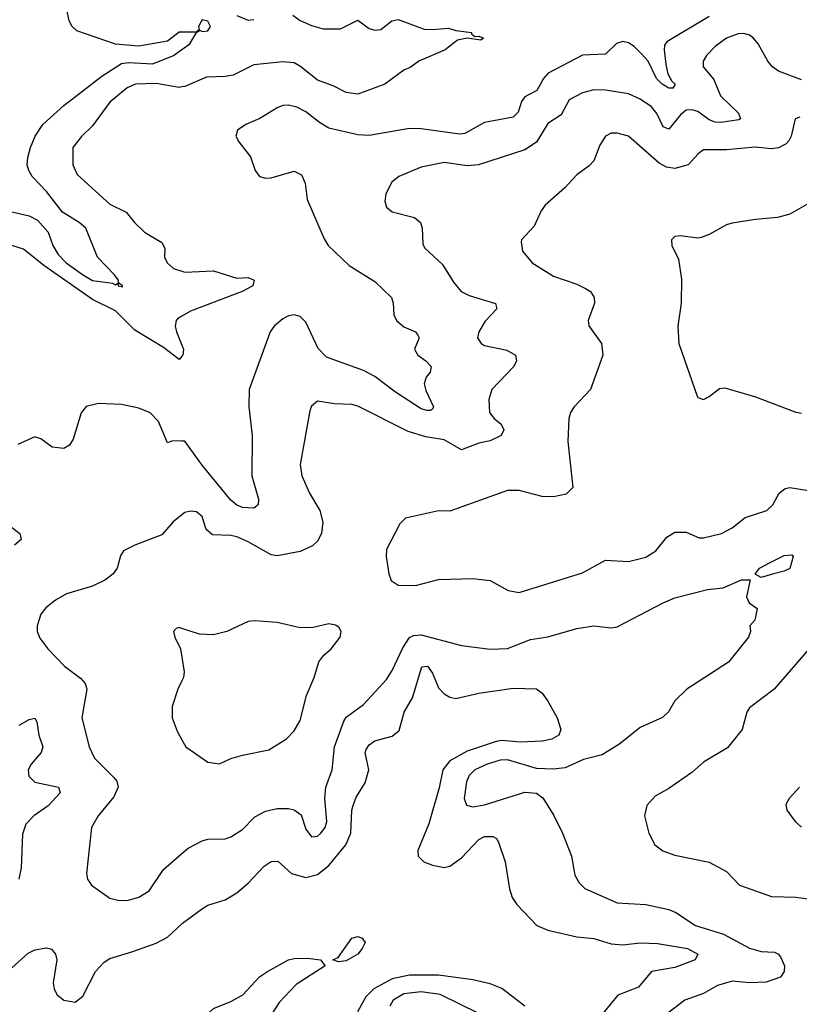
# Model space of a CAD drawing. Header units: inches. Extents: x 1694797 to 1849917, y 907313 to 1017959.
# Tile 245 of 256: x 1779437 to 1782143, y 952056 to 955474. Entities that reach past the tile are written whole.
import ezdxf

# ---------------------------------------------------------------- set-up
doc = ezdxf.new("R2010")
doc.units = ezdxf.units.IN
doc.header["$MEASUREMENT"] = 0
doc.layers.add('B7975', color=7, linetype='Continuous')
doc.layers.add('B7985', color=7, linetype='Continuous')

msp = doc.modelspace()

# ---------------------------------------------------------------- linework, layer by layer
at = {"layer": 'B7975', "color": 5}
for points, elevation in [([(1780000, 955430.7), (1779990, 955430.8), (1779950, 955399.2), (1779850, 955382), (1779770, 955388.7), (1779635.6, 955435.6), (1779619.5, 955450), (1779609.1, 955470), (1779600.9, 955510)], 760), ([(1779390, 954811.2), (1779470, 954793.4), (1779498.3, 954778.3), (1779536, 954736), (1779551.7, 954690), (1779570, 954658.8), (1779598.8, 954630), (1779655, 954590), (1779690, 954568.9), (1779759.1, 954559.1), (1779770, 954554), (1779779, 954559), (1779779, 954550), (1779793.4, 954546.6), (1779794, 954550), (1779780.3, 954560.3), (1779780.3, 954570), (1779765, 954590), (1779707.5, 954650), (1779666.3, 954750), (1779643.9, 954770), (1779585.7, 954805.7), (1779530, 954877.2), (1779480.2, 954930), (1779468.1, 954950), (1779463.2, 954970), (1779464.8, 954995.2), (1779474.7, 955030), (1779490.1, 955070), (1779517, 955110), (1779590, 955176.4), (1779721.7, 955278.3), (1779790, 955321.5), (1779814.3, 955325.7), (1779899.1, 955320.9), (1779970.8, 955349.2), (1780000, 955370.4)], 760), ([(1780000, 955240.8), (1779990, 955238.9), (1779910, 955252.9), (1779838.7, 955250), (1779810, 955237.2), (1779750, 955188.2), (1779690, 955105.5), (1779651.6, 955068.4), (1779621.5, 955030), (1779621, 954970), (1779636.9, 954936.9), (1779750, 954833.7), (1779806.4, 954806.4), (1779835.1, 954770), (1779870, 954736.8), (1779930, 954700.8), (1779941, 954681), (1779939.7, 954650), (1779949.1, 954630), (1779970.4, 954610), (1780000, 954600.9)], 780), ([(1780000, 954306.3), (1779990, 954294.2), (1779935.6, 954335.6), (1779836, 954396), (1779770, 954462.8), (1779690, 954503.2), (1779521.2, 954621.2), (1779450, 954677.7), (1779410, 954689.9)], 780), ([(1780000, 954444.7), (1779984.5, 954435.5), (1779979.4, 954430), (1779976.6, 954410), (1779980.6, 954390), (1780000, 954344.2)], 780), ([(1780000, 954011.3), (1779967.8, 954012.2), (1779950, 954005.1), (1779919, 954079), (1779890, 954108.7), (1779850, 954126), (1779790, 954137.8), (1779710, 954141.8), (1779668.2, 954131.8), (1779650.2, 954109.8), (1779622.6, 954017.3), (1779610, 953997), (1779590, 953985.1), (1779550, 953989.8), (1779510, 954018.7), (1779490, 954026), (1779430, 953999.7)], 820), ([(1780000, 953755.5), (1779970, 953731.3), (1779930, 953686), (1779836.3, 953650), (1779797.3, 953630), (1779787, 953613), (1779775.8, 953570), (1779761.6, 953550), (1779734.9, 953530), (1779690, 953507.8), (1779598.9, 953481.1), (1779560.9, 953459.1), (1779527.7, 953432.3), (1779510.5, 953410), (1779497.1, 953370), (1779498, 953350), (1779506.9, 953326.9), (1779534.8, 953290), (1779592.2, 953230), (1779648.2, 953188.2), (1779664.7, 953170), (1779670.2, 953150), (1779652.4, 953050), (1779678.6, 952950), (1779696.9, 952910), (1779763.8, 952843.8), (1779774.2, 952830), (1779778.6, 952810), (1779763.7, 952776.3), (1779708.9, 952710), (1779686, 952670), (1779668.5, 952510), (1779672.4, 952490), (1779686, 952470), (1779750, 952424.9), (1779777.2, 952417.2), (1779810, 952416.1), (1779850, 952427.5), (1779886.6, 952450), (1779935.9, 952524.1), (1780000, 952578.9)], 840), ([(1779399.1, 953719.1), (1779437.8, 953690), (1779442.6, 953670), (1779418.4, 953650)], 820), ([(1780000, 953360.6), (1779990, 953364), (1779979.6, 953360.4), (1779971.3, 953350), (1779974.8, 953330), (1779995.5, 953290), (1780000, 953261.2)], 860), ([(1780000, 953179), (1779985.5, 953150), (1779966, 953090), (1779966.4, 953050), (1779983.9, 953003.9), (1780000, 952974.5)], 860), ([(1779434.8, 953025.2), (1779470, 953045.2), (1779490, 953048.7), (1779497, 953037), (1779503.6, 952990), (1779516.8, 952950), (1779511.5, 952930), (1779476.3, 952890), (1779466.7, 952870), (1779468.2, 952848.2), (1779490, 952826.9), (1779572, 952810), (1779577.2, 952790), (1779535.6, 952744.4), (1779486.2, 952710), (1779458.7, 952681.3), (1779446.5, 952646.5), (1779442, 952530), (1779433.7, 952490)], 820), ([(1779410, 952182.2), (1779466.8, 952233.2), (1779490, 952245.2), (1779530, 952252.3), (1779547.6, 952247.6), (1779561.1, 952230), (1779565.3, 952210), (1779553.4, 952130), (1779556.1, 952110), (1779566.3, 952090), (1779590, 952070.3), (1779630, 952063.6), (1779655.5, 952084.5), (1779700.4, 952170), (1779730, 952202.6), (1779750, 952215.2), (1779830, 952239.1), (1779910, 952268.4), (1779950, 952288.4), (1780000, 952335.1)], 820)]:
    msp.add_lwpolyline(points, dxfattribs=dict(at, elevation=elevation))
at = {"layer": 'B7985', "color": 5}
for points, elevation in [([(1780384.3, 955490), (1780410, 955471.8), (1780450, 955453.5), (1780490, 955442.5), (1780550, 955442.6), (1780610, 955472), (1780650, 955443.5), (1780670, 955437.6), (1780690, 955439.5), (1780729, 955470), (1780750, 955474.2), (1780841.2, 955441.2), (1780870, 955439.5), (1780925.1, 955445.1), (1780950, 955436.5), (1781004.7, 955430), (1781004.7, 955424.7), (1781016, 955416), (1781030, 955416.4), (1781046, 955410), (1781037.1, 955402.9), (1780990, 955409.8), (1780956.5, 955403.5), (1780913, 955370), (1780821.6, 955330), (1780791.8, 955308.2), (1780770, 955299.3), (1780704.1, 955250), (1780610, 955215.1), (1780570, 955221.7), (1780524.9, 955244.9), (1780470, 955264.5), (1780411.9, 955311.9), (1780390, 955323.8), (1780350, 955328.2), (1780250, 955317.1), (1780178.1, 955281.9), (1780150, 955276.5), (1780085.8, 955274.1), (1780010, 955242.7), (1780000, 955240.8)], 780), ([(1780190, 955488.6), (1780230, 955472.1), (1780250, 955474.8)], 780), ([(1781830, 955484.7), (1781682.3, 955397.7), (1781674.8, 955385.2), (1781673.2, 955370), (1781679, 955319), (1781686.1, 955286.1), (1781700.5, 955260.5), (1781711.8, 955250), (1781703.1, 955236.9), (1781690, 955235.8), (1781666.8, 955250), (1781647.4, 955270), (1781617.9, 955330), (1781595.4, 955355.4), (1781570, 955380.9), (1781550, 955393.3), (1781530, 955398.1), (1781508.3, 955391.7), (1781470, 955354.8), (1781390, 955351.1), (1781271.5, 955288.5), (1781254.6, 955270), (1781231.3, 955228.7), (1781190, 955206.8), (1781178.8, 955190), (1781167, 955153), (1781150, 955135.2), (1781050, 955117.2), (1780981.3, 955078.7), (1780963.1, 955076.9), (1780830, 955095.3), (1780790, 955096.6), (1780650, 955072.2), (1780610, 955074.5), (1780510, 955098), (1780477, 955117), (1780430, 955153.9), (1780398.9, 955170), (1780370, 955177), (1780350, 955175.9), (1780330, 955168.4), (1780270, 955131.1), (1780221.3, 955110), (1780193.4, 955090), (1780187.4, 955070), (1780197.4, 955050), (1780238, 954998), (1780254, 954950), (1780269.2, 954929.2), (1780290, 954923.6), (1780310, 954925.2), (1780390, 954948.2), (1780415.1, 954935.1), (1780427.1, 954907.1), (1780434.9, 954850), (1780493.2, 954713.2), (1780507.9, 954690), (1780580.4, 954620.4), (1780670, 954565.3), (1780726.7, 954510), (1780733.5, 954490), (1780735.6, 954450), (1780744.5, 954430), (1780770, 954407.8), (1780810.4, 954390), (1780818.9, 954378.9), (1780823.7, 954370), (1780807.2, 954330), (1780818.9, 954310), (1780847, 954290), (1780864.6, 954270), (1780860.9, 954250), (1780847.2, 954232.8), (1780841.1, 954210), (1780846.5, 954186.5), (1780872.7, 954130), (1780870, 954121.6), (1780862.5, 954117.5), (1780850, 954116.8), (1780830, 954123.7), (1780741.4, 954181.4), (1780670, 954235.8), (1780630, 954255.7), (1780502.1, 954302.1), (1780472.4, 954332.4), (1780430, 954424.3), (1780410, 954443.4), (1780390, 954449.4), (1780370, 954445.8), (1780350, 954435.3), (1780320.4, 954410), (1780306, 954390), (1780232.9, 954190), (1780231.6, 954130), (1780243.6, 954030), (1780242.6, 953890), (1780265.8, 953810), (1780265, 953790), (1780250, 953778.6), (1780210, 953781), (1780190, 953789.2), (1780170, 953805.6), (1780070, 953927.7), (1780010, 954011), (1780000, 954011.3)], 820), ([(1780000, 955370.4), (1780027.1, 955390), (1780050.3, 955429.7), (1780062, 955438), (1780070, 955433.3), (1780090, 955435.1), (1780099.7, 955450), (1780090, 955468.7), (1780070, 955473.4), (1780057.7, 955450), (1780059.3, 955440.7), (1780049.7, 955430.3), (1780000, 955430.7)], 760), ([(1782150, 955264.9), (1782070, 955295.5), (1782050, 955309.9), (1782033, 955330), (1782000.1, 955390), (1781983.2, 955410), (1781970, 955419.9), (1781950, 955425.9), (1781930, 955425.2), (1781890, 955410.5), (1781850, 955381.5), (1781820.7, 955350), (1781809, 955330), (1781808.9, 955310), (1781845.9, 955265.9), (1781868.7, 955210), (1781931.7, 955150), (1781938.5, 955130), (1781933, 955127), (1781870, 955117.6), (1781850, 955118.7), (1781830, 955127), (1781790, 955154.9), (1781770, 955161.6), (1781750, 955159.9), (1781730, 955143.7), (1781690, 955093.5), (1781670, 955101.8), (1781648.1, 955148.1), (1781630, 955171.3), (1781590, 955198.7), (1781550, 955216.2), (1781470, 955229.3), (1781429.1, 955230.9), (1781390, 955220.2), (1781344.1, 955195.9), (1781315.7, 955144.3), (1781270, 955113.8), (1781230.6, 955049.4), (1781190, 955022.2), (1781029.5, 954970.5), (1780990, 954966.3), (1780910, 954978), (1780830, 954962.5), (1780753, 954930), (1780728.4, 954910), (1780707.4, 954870), (1780704.4, 954844.4), (1780710, 954823), (1780730, 954807.4), (1780807.1, 954787.1), (1780827.7, 954770), (1780834, 954750), (1780836.1, 954696.1), (1780841.7, 954681.7), (1780904.1, 954624.1), (1780942.5, 954562.5), (1780968.8, 954530), (1780996.8, 954516.8), (1781088.7, 954488.7), (1781093.1, 954470), (1781052.2, 954427.8), (1781030.2, 954390), (1781025.3, 954370), (1781038, 954350), (1781050, 954343.2), (1781127.2, 954327.2), (1781157.6, 954310), (1781160.9, 954290), (1781151.5, 954270), (1781075.6, 954190), (1781064.5, 954155.5), (1781067.2, 954110), (1781083.1, 954090), (1781108.2, 954070), (1781117.6, 954050), (1781108.4, 954030), (1781070, 954011.7), (1781030, 954003.7), (1780970, 953981.1), (1780910, 954015.8), (1780846.4, 954026.4), (1780784.7, 954044.7), (1780610, 954132.7), (1780590, 954138.2), (1780530, 954140.4), (1780470, 954149.6), (1780450, 954132.7), (1780444.2, 954115.8), (1780410.3, 953930), (1780415.6, 953890), (1780442.8, 953830), (1780479, 953770), (1780489.2, 953730), (1780483.8, 953690), (1780470, 953663.5), (1780452.9, 953647.1), (1780410, 953627.7), (1780330, 953612.9), (1780310, 953616.5), (1780230, 953661.7), (1780190, 953678.8), (1780170, 953683.9), (1780105.6, 953685.6), (1780084.6, 953704.6), (1780070, 953749.5), (1780059, 953759), (1780050, 953765.4), (1780030, 953768.3), (1780010, 953763.5), (1780000, 953755.5)], 840), ([(1782144.5, 955135.5), (1782128.7, 955130), (1782114.7, 955070), (1782106.6, 955053.4), (1782096.8, 955043.2), (1782070.6, 955029.4), (1782046, 955026), (1781988.8, 955031.2), (1781890, 955022.7), (1781810, 955021.7), (1781791.1, 955008.9), (1781756.5, 954970), (1781710, 954957), (1781681.6, 954961.6), (1781655.8, 954975.8), (1781550, 955069.8), (1781510, 955080.3), (1781490, 955079.8), (1781470, 955069.6), (1781450, 955038), (1781430, 954984.5), (1781413.4, 954966.6), (1781370, 954935.6), (1781328.8, 954890), (1781260.9, 954830), (1781246.3, 954810), (1781222.9, 954757.1), (1781178.8, 954710), (1781177.3, 954702.7), (1781181.6, 954670), (1781214.9, 954630), (1781290, 954583.2), (1781370, 954555.6), (1781400.4, 954540.4), (1781418, 954530), (1781430.3, 954510), (1781431.5, 954490), (1781410.3, 954430), (1781411.6, 954411.6), (1781455.8, 954350), (1781460.2, 954310), (1781417.6, 954190), (1781361.6, 954130), (1781348.5, 954110), (1781342.6, 954090), (1781338.9, 954010), (1781357, 953850), (1781333.6, 953826.4), (1781290, 953817.4), (1781250, 953819.3), (1781170, 953839.8), (1781130, 953839.1), (1780930, 953768.3), (1780890, 953769.5), (1780776.4, 953743.6), (1780756.4, 953723.6), (1780710, 953635.3), (1780708.2, 953610), (1780718, 953550), (1780726.6, 953526.6), (1780750.4, 953510.4), (1780810, 953510.3), (1780890, 953530.4), (1781010, 953533.7), (1781070, 953527.2), (1781132.5, 953492.5), (1781170, 953485.8), (1781390, 953554), (1781470, 953597.7), (1781550, 953593.6), (1781610, 953607.9), (1781644.7, 953630), (1781682.5, 953677.5), (1781710, 953694.9), (1781750, 953694.4), (1781795.3, 953675.3), (1781810, 953674.9), (1781872.7, 953690), (1781910, 953710.3), (1781954.1, 953745.9), (1782030, 953770.3), (1782050.9, 953790), (1782072.8, 953830), (1782092.9, 953847.1), (1782110, 953850.2), (1782190, 953837.6)], 860), ([(1782199.1, 954850), (1782110, 954798.7), (1782066.8, 954786.8), (1781990, 954780.7), (1781910, 954768), (1781890, 954762.4), (1781830, 954727.8), (1781802.3, 954717.7), (1781790, 954715.1), (1781730, 954723.7), (1781710, 954721.2), (1781698.8, 954710), (1781700.7, 954690), (1781723.1, 954643.1), (1781733.8, 954573.8), (1781733.1, 954490), (1781721.1, 954410), (1781724.9, 954350), (1781787.5, 954167.5), (1781790, 954162), (1781810, 954156), (1781830, 954166), (1781865.8, 954194.2), (1781884.5, 954195.5), (1781990, 954164.4), (1782130, 954112), (1782150, 954108.5)], 880), ([(1780000, 954600.9), (1780010, 954597.9), (1780110, 954601.8), (1780190, 954576.4), (1780230, 954578.8), (1780251.2, 954570), (1780245.8, 954550), (1780209.1, 954530), (1780030, 954462.6), (1780000, 954444.7)], 780), ([(1780000, 954344.2), (1780006, 954330), (1780003, 954310), (1780000, 954306.3)], 780), ([(1780000, 952578.9), (1780022.1, 952597.9), (1780070, 952623.5), (1780090, 952629.2), (1780150, 952630.2), (1780170, 952636.9), (1780210, 952663.2), (1780253.5, 952706.5), (1780290, 952726.7), (1780330, 952735.9), (1780370, 952736.2), (1780390, 952731.5), (1780413.4, 952713.4), (1780430, 952664.4), (1780450, 952637.7), (1780470, 952639.6), (1780481.7, 952650), (1780496.8, 952670), (1780502.6, 952690), (1780495.7, 952770), (1780499.8, 952810), (1780521, 952870), (1780529.9, 952950), (1780561.4, 953038.6), (1780570, 953052.2), (1780630, 953096.9), (1780710, 953184), (1780730, 953214.6), (1780766.1, 953293.9), (1780790, 953329.3), (1780803.3, 953336.7), (1780830, 953339), (1780970, 953301.8), (1781070, 953289.2), (1781130, 953291.2), (1781210, 953322.5), (1781270, 953331.5), (1781370, 953361.1), (1781430, 953369.4), (1781490, 953362.9), (1781510, 953366.8), (1781670, 953450.2), (1781710, 953466.5), (1781824.5, 953495.5), (1781878.7, 953501.3), (1781942, 953530), (1781972, 953530), (1781959.1, 953470), (1781968, 953450), (1781996.4, 953430), (1781987.7, 953390), (1781970.4, 953370), (1781973.1, 953350), (1781966.3, 953330), (1781896.3, 953243.7), (1781751.8, 953150), (1781710.3, 953110), (1781688.6, 953071.4), (1781668.1, 953051.9), (1781590, 953017.2), (1781519.8, 952960.2), (1781458.5, 952921.5), (1781394.1, 952905.9), (1781330, 952876.9), (1781288, 952872), (1781230, 952874.6), (1781130, 952904.9), (1781103.9, 952903.9), (1781059.6, 952890), (1781016.3, 952870), (1780997.2, 952850), (1780988, 952828), (1780979.8, 952770), (1780987.6, 952747.6), (1781010, 952740.9), (1781050, 952748.4), (1781190, 952792), (1781230, 952789), (1781252.7, 952772.7), (1781291.1, 952711.1), (1781321.1, 952650), (1781351.8, 952570), (1781364, 952504), (1781378, 952478), (1781398, 952458), (1781510, 952408.4), (1781610, 952402.3), (1781690, 952384.7), (1781714.6, 952374.6), (1781782.6, 952330), (1781879.3, 952299.3), (1781970, 952251), (1782010, 952239.7), (1782056.9, 952236.9), (1782070, 952230.3), (1782078.8, 952218.8), (1782091.2, 952190), (1782090.2, 952170), (1782076.9, 952150), (1782027.1, 952132.9), (1781970, 952131), (1781910, 952136.6), (1781858.6, 952121.4), (1781810, 952093.4), (1781744.9, 952070), (1781640.9, 951990)], 840), ([(1780000, 952974.5), (1780013.4, 952950), (1780090, 952896.3), (1780130, 952890.5), (1780170, 952908.8), (1780210, 952921.2), (1780301, 952939), (1780362.4, 952977.6), (1780390, 953004.9), (1780410, 953040.7), (1780431.8, 953128.2), (1780458.9, 953190), (1780475, 953245), (1780492.5, 953267.5), (1780518.4, 953290), (1780549.2, 953330), (1780552.7, 953350), (1780544.7, 953364.7), (1780532.5, 953372.5), (1780510, 953377), (1780455.8, 953364.2), (1780410, 953362.4), (1780330, 953381.3), (1780252.3, 953387.7), (1780230, 953385.1), (1780156, 953350), (1780110, 953338.9), (1780060.4, 953340.4), (1780000, 953360.6)], 860), ([(1782173.8, 953286.2), (1782055.3, 953150), (1781970, 953085.1), (1781960.3, 953070), (1781944.2, 953010), (1781893.2, 952946.8), (1781810, 952896), (1781770, 952861.1), (1781690, 952805.1), (1781641.8, 952778.2), (1781613.5, 952746.5), (1781605.3, 952710), (1781620.9, 952650), (1781641.3, 952610), (1781668.5, 952588.5), (1781710, 952573.4), (1781830, 952549.1), (1781890, 952517.4), (1781935.5, 952470), (1782046, 952430), (1782130, 952427.8), (1782190, 952420.2)], 860), ([(1780000, 953261.2), (1780008, 953210), (1780005.5, 953190), (1780000, 953179)], 860), ([(1780000, 952335.1), (1780002.5, 952337.4), (1780071.8, 952388.2), (1780090, 952399.7), (1780150, 952418.6), (1780190, 952443.2), (1780230, 952476.2), (1780284.8, 952535.2), (1780310, 952551.7), (1780332.4, 952552.4), (1780380.3, 952510), (1780430, 952496.4), (1780470, 952506.8), (1780510, 952538.1), (1780568.6, 952610), (1780586.2, 952650), (1780589.2, 952730), (1780593.7, 952746.3), (1780604.8, 952775.2), (1780635.7, 952824.3), (1780649, 952870), (1780635.9, 952930), (1780639.6, 952940.4), (1780650, 952956.8), (1780669.9, 952970.1), (1780730, 952986.5), (1780753.8, 953006.2), (1780771.7, 953070), (1780800.1, 953119.9), (1780832.2, 953227.8), (1780852.5, 953230), (1780870, 953206), (1780890, 953154.4), (1780910, 953133.5), (1780930, 953122), (1780950, 953118), (1781030, 953136.6), (1781150, 953153.6), (1781230, 953151.5), (1781250, 953136.1), (1781270, 953108.8), (1781302.4, 953050), (1781315.2, 953010), (1781307.9, 952990), (1781284.1, 952975.9), (1781250, 952969.7), (1781174.3, 952965.7), (1781110, 952971.2), (1781090, 952968.6), (1780990, 952935.1), (1780930, 952901.3), (1780905.3, 952870), (1780892.7, 952807.3), (1780857.1, 952682.9), (1780819, 952590), (1780819.7, 952570), (1780839.5, 952550), (1780870, 952538.4), (1780910, 952531.3), (1780930, 952535.5), (1780970, 952564.2), (1781030, 952628.3), (1781050, 952638.4), (1781078.6, 952638.6), (1781091.8, 952631.8), (1781098.6, 952618.6), (1781121.4, 952550), (1781136.4, 952456.4), (1781146.5, 952426.5), (1781162.8, 952402.8), (1781231.5, 952330), (1781270, 952313.3), (1781370, 952290.7), (1781430, 952284.7), (1781490, 952266.4), (1781530, 952262.4), (1781590, 952269.6), (1781650, 952267.5), (1781754.9, 952250), (1781790.2, 952229.8), (1781781.6, 952210), (1781710, 952183.6), (1781630, 952169.8), (1781584.6, 952115.4), (1781512.7, 952087.3), (1781449, 952010)], 820), ([(1782143, 952810), (1782107.3, 952770), (1782096.3, 952750), (1782099.1, 952730), (1782128.2, 952690), (1782150.3, 952670.3)], 880), ([(1780000, 951944.6), (1780031.6, 951970), (1780110, 952040.9), (1780170, 952065.1), (1780211.4, 952088.6), (1780268.7, 952151.3), (1780296.5, 952170), (1780369.8, 952210), (1780390, 952215.3), (1780435.8, 952215.8), (1780481, 952210), (1780497.3, 952190), (1780395.9, 952124.1), (1780337.7, 952062.3), (1780306.2, 952013.8), (1780275.9, 951950), (1780170, 951803.2), (1780122.7, 951717.3), (1780093.3, 951686.7), (1780034.3, 951650), (1780015, 951630), (1780000, 951608.1)], 780), ([(1781190, 952049.9), (1781110, 952110.4), (1781070, 952127.5), (1781010, 952141.3), (1780890, 952156.8), (1780790, 952156.9), (1780730, 952144.3), (1780666.2, 952110), (1780638, 952082), (1780609.7, 952030.3)], 820), ([(1781030, 952023.9), (1780895.6, 952090), (1780830, 952098.9), (1780770, 952092.7), (1780733.5, 952070), (1780721.3, 952050)], 840)]:
    msp.add_lwpolyline(points, dxfattribs=dict(at, elevation=elevation))
for points, elevation in [([(1782010, 953537.2), (1781989, 953549), (1782004.5, 953570), (1782041.2, 953590), (1782090, 953614), (1782116.1, 953616.1), (1782120.7, 953610), (1782110, 953569.2), (1782090, 953559.3), (1782050, 953549.2)], 840), ([(1780542.8, 952202.8), (1780524, 952210), (1780542, 952218), (1780590, 952285.5), (1780610, 952291), (1780625.2, 952285.2), (1780636.3, 952270), (1780625.3, 952250), (1780610.2, 952230), (1780570, 952206.5)], 780)]:
    msp.add_lwpolyline(points, close=True, dxfattribs=dict(at, elevation=elevation))

doc.saveas('drawing.dxf')
